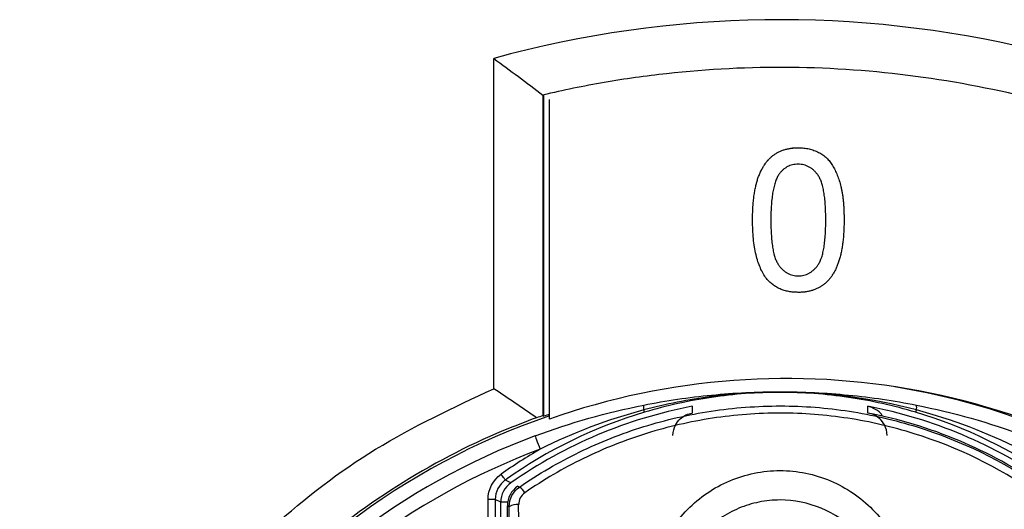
# Model space of a CAD drawing. Header units: millimetres. Extents: x 82 to 1337, y -230 to 1154.
# Tile 110 of 217: x 713 to 734, y 410 to 421. Entities that reach past the tile are written whole.
import ezdxf

# ---------------------------------------------------------------- set-up
doc = ezdxf.new("R2010")
doc.units = ezdxf.units.MM

msp = doc.modelspace()

# ---------------------------------------------------------------- linework, layer by layer
at = {"color": 7, "linetype": 'Continuous', "lineweight": 25}
for p, q in [((722.866, 412.881), (722.866, 419.816)), ((723.901, 419.048), (723.901, 412.317)), ((723.918, 419.043), (723.901, 419.048)), ((723.918, 412.304), (723.918, 419.043)), ((724.041, 418.94), (724.041, 418.954)), ((724.041, 412.244), (724.041, 418.94)), ((729.267, 417.941), (729.267, 417.941)), ((728.306, 416.421), (728.306, 416.421)), ((729.844, 416.422), (729.844, 416.423)), ((730.229, 416.421), (730.229, 416.421)), ((729.267, 415.25), (729.267, 415.25)), ((726.033, 412.387), (726.019, 412.435)), ((731.734, 412.387), (731.748, 412.435)), ((723.901, 412.317), (723.918, 412.304)), ((723.371, 410.834), (723.407, 410.816)), ((722.748, 405.964), (722.748, 410.556)), ((722.898, 410.556), (722.898, 406.006)), ((723.014, 410.495), (722.898, 410.556)), ((723.191, 410.403), (723.154, 410.422))]:
    msp.add_line(p, q, dxfattribs=at)
at = {"color": 7, "linetype": 'Continuous', "lineweight": 25, "flags": 128}
for points in [[(727.04, 412.513), (727.04, 412.495), (727.039, 412.424), (727.039, 412.37)], [(730.728, 412.37), (730.728, 412.388), (730.727, 412.459), (730.727, 412.513)], [(723.736, 411.89), (723.738, 411.884), (723.743, 411.868), (723.753, 411.843), (723.766, 411.808), (723.782, 411.765), (723.8, 411.716), (723.82, 411.664), (723.84, 411.609)], [(723.109, 410.964), (723.107, 410.966), (723.102, 410.974), (723.094, 410.985), (723.083, 411), (723.07, 411.019), (723.055, 411.04), (723.039, 411.062), (723.022, 411.086)], [(722.898, 410.556), (722.895, 410.556), (722.886, 410.556), (722.872, 410.556), (722.853, 410.556), (722.831, 410.556), (722.805, 410.556), (722.777, 410.556), (722.748, 410.556)]]:
    msp.add_lwpolyline(points, dxfattribs=at)
at = {"color": 8, "linetype": 'Continuous', "lineweight": 25, "flags": 128}
msp.add_lwpolyline([(723.16, 410.495), (723.102, 410.495), (723.055, 410.495), (723.026, 410.495), (723.014, 410.495)], dxfattribs=at)
at = {"color": 7, "linetype": 'Continuous', "lineweight": 25}
for centre, radius, start, end in [((728.888, 397.925), 22.704, 349.8293, 105.3813), ((729.018, 398.098), 14.997, 349.1186, 109.386), ((728.883, 398.114), 15, 360, 80.7435), ((728.883, 402.817), 9.869, 100.7653, 124.9639), ((726.216, 412.487), 0.204, 166.0845, 194.9747), ((728.883, 402.817), 9.869, 55.0361, 79.2347), ((731.551, 412.487), 0.204, 345.0253, 13.9155), ((728.883, 398.114), 15, 108.8358, 181.7176), ((728.883, 402.817), 9.985, 106.5862, 125.3307), ((728.883, 398.123), 15.025, 108.8031, 109.2962), ((728.883, 402.817), 9.729, 55.4865, 79.0699), ((728.883, 402.817), 9.985, 54.6693, 73.4138), ((728.883, 398.067), 14.75, 110.4268, 246.6273), ((728.883, 402.817), 10.135, 119.8409, 125.3307), ((702.592, 369.108), 46.613, 63.7236, 63.8864), ((723.515, 410.495), 0.5, 124.9735, 179.9904), ((723.654, 410.422), 0.5, 124.5232, 179.9903), ((723.237, 410.542), 0.322, 28.6286, 58.1907), ((723.345, 410.182), 0.269, 80.3113, 125.0166)]:
    msp.add_arc(centre, radius, start, end, dxfattribs=at)
at = {"color": 8, "linetype": 'Continuous', "lineweight": 25}
msp.add_arc((728.883, 398.067), 14.45, 110.4268, 246.1122, dxfattribs=at)
at = {"color": 7, "linetype": 'Continuous', "lineweight": 25}
for centre, major_axis, ratio, start_param, end_param in [((728.631, 398.123), (14.951, -0.597), 0.999858, 1.932317, 1.941959), ((721.897, 393.317), (0, 76.05), 0.017455, 4.803873, 4.938988), ((722.097, 393.317), (0, 76.25), 0.017409, 4.803873, 4.938988)]:
    msp.add_ellipse(centre, major_axis=major_axis, ratio=ratio, start_param=start_param, end_param=end_param, dxfattribs=at)
for points in [[(722.866, 419.816), (723.212, 419.564), (723.558, 419.308), (723.901, 419.048)], [(723.736, 411.89), (724.479, 412.167), (725.242, 412.383), (726.018, 412.536)], [(726.019, 412.435), (725.266, 412.235), (724.536, 411.958), (723.84, 411.609)], [(733.927, 411.609), (733.231, 411.958), (732.5, 412.235), (731.748, 412.435)], [(731.749, 412.536), (732.524, 412.383), (733.288, 412.167), (734.031, 411.89)], [(722.748, 410.556), (722.748, 410.764), (722.852, 410.965), (723.022, 411.086)], [(723.109, 410.964), (722.978, 410.871), (722.898, 410.716), (722.898, 410.556)], [(723.191, 410.403), (723.19, 410.566), (723.272, 410.723), (723.407, 410.816)], [(723.52, 410.697), (723.439, 410.64), (723.39, 410.545), (723.391, 410.448)], [(723.02, 401.63), (723.02, 404.585), (723.014, 407.54), (723.014, 410.495)], [(723.145, 400.801), (723.15, 404.008), (723.154, 407.215), (723.154, 410.422)]]:
    msp.add_open_spline(points, degree=3, dxfattribs=at)
for points, knots in [([(750.362, 394.974), (750.601, 396.714), (750.629, 398.456), (750.354, 401.074), (750.208, 401.95), (749.815, 403.657), (749.568, 404.493), (748.976, 406.132), (748.63, 406.935), (748.034, 408.114), (747.822, 408.503), (747.379, 409.262), (747.146, 409.634), (745.932, 411.45), (744.797, 412.774), (742.837, 414.561), (742.152, 415.114), (741.076, 415.878), (740.709, 416.122), (739.96, 416.588), (739.577, 416.811), (737.643, 417.857), (736.02, 418.494), (733.473, 419.155), (732.601, 419.325), (730.862, 419.555), (729.992, 419.617), (728.248, 419.636), (727.375, 419.593), (726.063, 419.448), (725.624, 419.386), (724.756, 419.236), (724.326, 419.148), (723.901, 419.048)], [0, 0, 0, 0, 0.125, 0.125, 0.1875, 0.1875, 0.25, 0.25, 0.3125, 0.3125, 0.34375, 0.34375, 0.375, 0.375, 0.5, 0.5, 0.5625, 0.5625, 0.59375, 0.59375, 0.625, 0.625, 0.75, 0.75, 0.8125, 0.8125, 0.875, 0.875, 0.9375, 0.9375, 0.96875, 0.96875, 1, 1, 1, 1]), ([(728.306, 416.421), (728.306, 416.464), (728.307, 416.548), (728.311, 416.671), (728.32, 416.788), (728.332, 416.898), (728.346, 417.002), (728.365, 417.1), (728.387, 417.192), (728.412, 417.279), (728.44, 417.359), (728.472, 417.435), (728.508, 417.504), (728.546, 417.569), (728.588, 417.629), (728.632, 417.684), (728.68, 417.732), (728.732, 417.776), (728.787, 417.815), (728.846, 417.849), (728.907, 417.878), (728.973, 417.9), (729.042, 417.918), (729.114, 417.932), (729.189, 417.94), (729.241, 417.94), (729.267, 417.941)], [0, 0, 0, 0, 0.063114, 0.123615, 0.180974, 0.235261, 0.287101, 0.336031, 0.382382, 0.426334, 0.468211, 0.50825, 0.546628, 0.58365, 0.618994, 0.653583, 0.687156, 0.720422, 0.75323, 0.78626, 0.819504, 0.853545, 0.888308, 0.923996, 0.96135, 1, 1, 1, 1]), ([(728.306, 416.421), (728.306, 416.464), (728.307, 416.548), (728.311, 416.671), (728.32, 416.787), (728.332, 416.898), (728.346, 417.002), (728.365, 417.1), (728.387, 417.192), (728.412, 417.278), (728.44, 417.359), (728.472, 417.434), (728.508, 417.504), (728.546, 417.569), (728.588, 417.628), (728.632, 417.683), (728.68, 417.732), (728.732, 417.776), (728.787, 417.815), (728.846, 417.848), (728.907, 417.878), (728.973, 417.9), (729.042, 417.918), (729.114, 417.931), (729.189, 417.939), (729.241, 417.94), (729.267, 417.941)], [0, 0, 0, 0, 0.063114, 0.123615, 0.180974, 0.235261, 0.287101, 0.336031, 0.382382, 0.426334, 0.468211, 0.50825, 0.546628, 0.58365, 0.618994, 0.653583, 0.687156, 0.720422, 0.75323, 0.78626, 0.819504, 0.853545, 0.888308, 0.923996, 0.96135, 1, 1, 1, 1]), ([(729.267, 417.941), (729.306, 417.94), (729.381, 417.938), (729.492, 417.919), (729.596, 417.888), (729.694, 417.847), (729.783, 417.793), (729.863, 417.729), (729.933, 417.653), (729.991, 417.566), (730.042, 417.47), (730.088, 417.364), (730.129, 417.248), (730.158, 417.145), (730.179, 417.055), (730.192, 416.981), (730.204, 416.902), (730.212, 416.817), (730.22, 416.726), (730.225, 416.63), (730.228, 416.528), (730.228, 416.457), (730.229, 416.421)], [0, 0, 0, 0, 0.056724, 0.111437, 0.164368, 0.216435, 0.267641, 0.31736, 0.367473, 0.41821, 0.471404, 0.527966, 0.588061, 0.652134, 0.686345, 0.723264, 0.76261, 0.804739, 0.84943, 0.896711, 0.94689, 1, 1, 1, 1]), ([(729.267, 417.941), (729.306, 417.939), (729.381, 417.937), (729.492, 417.919), (729.596, 417.888), (729.694, 417.846), (729.783, 417.793), (729.863, 417.728), (729.933, 417.653), (729.991, 417.566), (730.042, 417.469), (730.088, 417.363), (730.129, 417.248), (730.158, 417.144), (730.179, 417.055), (730.192, 416.981), (730.204, 416.902), (730.212, 416.816), (730.22, 416.726), (730.225, 416.629), (730.228, 416.527), (730.228, 416.457), (730.229, 416.421)], [0, 0, 0, 0, 0.056724, 0.111437, 0.164368, 0.216435, 0.267641, 0.31736, 0.367473, 0.41821, 0.471404, 0.527966, 0.588061, 0.652134, 0.686345, 0.723264, 0.76261, 0.804739, 0.84943, 0.896711, 0.94689, 1, 1, 1, 1]), ([(729.263, 417.595), (729.243, 417.594), (729.204, 417.593), (729.147, 417.583), (729.092, 417.567), (729.04, 417.545), (728.992, 417.515), (728.945, 417.48), (728.903, 417.437), (728.877, 417.405), (728.864, 417.389)], [0, 0, 0, 0, 0.127665, 0.251739, 0.372753, 0.492147, 0.61407, 0.737197, 0.865607, 1, 1, 1, 1]), ([(729.844, 416.422), (729.844, 416.479), (729.843, 416.587), (729.835, 416.742), (729.823, 416.881), (729.806, 417.007), (729.783, 417.117), (729.756, 417.213), (729.724, 417.294), (729.685, 417.361), (729.642, 417.416), (729.597, 417.464), (729.549, 417.505), (729.497, 417.537), (729.443, 417.563), (729.386, 417.582), (729.325, 417.593), (729.284, 417.594), (729.263, 417.595)], [0, 0, 0, 0, 0.115629, 0.221541, 0.317048, 0.403151, 0.480181, 0.547649, 0.607036, 0.658652, 0.705723, 0.749804, 0.792587, 0.833874, 0.874768, 0.915223, 0.956881, 1, 1, 1, 1]), ([(728.864, 417.389), (728.85, 417.365), (728.819, 417.315), (728.786, 417.227), (728.756, 417.127), (728.731, 417.013), (728.713, 416.885), (728.699, 416.743), (728.692, 416.587), (728.691, 416.479), (728.69, 416.422)], [0, 0, 0, 0, 0.083888, 0.177154, 0.282514, 0.3994, 0.529491, 0.672802, 0.829536, 1, 1, 1, 1]), ([(728.597, 415.193), (728.573, 415.227), (728.524, 415.298), (728.467, 415.418), (728.416, 415.551), (728.376, 415.698), (728.344, 415.859), (728.321, 416.034), (728.308, 416.223), (728.307, 416.354), (728.306, 416.421)], [0, 0, 0, 0, 0.097421, 0.200886, 0.311172, 0.429798, 0.55774, 0.694715, 0.84213, 1, 1, 1, 1]), ([(728.69, 416.423), (728.691, 416.365), (728.691, 416.255), (728.699, 416.097), (728.712, 415.955), (728.73, 415.828), (728.752, 415.717), (728.781, 415.621), (728.814, 415.54), (728.854, 415.475), (728.898, 415.422), (728.943, 415.376), (728.991, 415.337), (729.041, 415.305), (729.095, 415.28), (729.15, 415.263), (729.208, 415.252), (729.247, 415.251), (729.267, 415.25)], [0, 0, 0, 0, 0.1184055, 0.2266543, 0.3240923, 0.4117048, 0.4890259, 0.5569094, 0.6162333, 0.6673493, 0.7135124, 0.7576965, 0.7994925, 0.8399761, 0.8798857, 0.9191487, 0.9592274, 1, 1, 1, 1]), ([(728.69, 416.422), (728.691, 416.365), (728.691, 416.254), (728.699, 416.096), (728.712, 415.954), (728.73, 415.828), (728.752, 415.716), (728.781, 415.621), (728.814, 415.54), (728.854, 415.475), (728.898, 415.422), (728.943, 415.376), (728.991, 415.337), (729.041, 415.305), (729.095, 415.28), (729.15, 415.262), (729.208, 415.252), (729.247, 415.251), (729.267, 415.25)], [0, 0, 0, 0, 0.1184055, 0.2266543, 0.3240923, 0.4117048, 0.4890259, 0.5569094, 0.6162333, 0.6673493, 0.7135124, 0.7576965, 0.7994925, 0.8399761, 0.8798857, 0.9191487, 0.9592274, 1, 1, 1, 1]), ([(729.267, 415.25), (729.287, 415.251), (729.326, 415.252), (729.384, 415.263), (729.44, 415.281), (729.493, 415.306), (729.543, 415.337), (729.591, 415.376), (729.637, 415.422), (729.68, 415.476), (729.72, 415.541), (729.753, 415.622), (729.782, 415.718), (729.805, 415.829), (729.822, 415.955), (729.835, 416.097), (729.843, 416.255), (729.844, 416.365), (729.844, 416.423)], [0, 0, 0, 0, 0.040782, 0.08087, 0.120268, 0.160187, 0.20046, 0.242265, 0.286459, 0.332952, 0.384431, 0.443389, 0.511681, 0.58902, 0.676245, 0.773705, 0.881568, 1, 1, 1, 1]), ([(729.267, 415.25), (729.287, 415.251), (729.326, 415.252), (729.384, 415.262), (729.44, 415.281), (729.493, 415.305), (729.543, 415.337), (729.591, 415.376), (729.637, 415.422), (729.68, 415.476), (729.72, 415.541), (729.753, 415.622), (729.782, 415.717), (729.805, 415.829), (729.822, 415.955), (729.835, 416.097), (729.843, 416.254), (729.844, 416.365), (729.844, 416.422)], [0, 0, 0, 0, 0.040782, 0.08087, 0.120268, 0.160187, 0.20046, 0.242265, 0.286459, 0.332952, 0.384431, 0.443389, 0.511681, 0.58902, 0.676245, 0.773705, 0.881568, 1, 1, 1, 1]), ([(730.229, 416.421), (730.228, 416.378), (730.228, 416.295), (730.223, 416.173), (730.214, 416.058), (730.204, 415.948), (730.187, 415.844), (730.17, 415.746), (730.148, 415.654), (730.123, 415.568), (730.095, 415.487), (730.063, 415.412), (730.029, 415.342), (729.99, 415.277), (729.949, 415.217), (729.904, 415.162), (729.856, 415.113), (729.804, 415.069), (729.749, 415.03), (729.691, 414.996), (729.628, 414.968), (729.563, 414.944), (729.494, 414.926), (729.421, 414.913), (729.345, 414.905), (729.294, 414.904), (729.267, 414.904)], [0, 0, 0, 0, 0.062874, 0.122837, 0.179657, 0.23396, 0.285595, 0.334513, 0.380905, 0.424895, 0.466529, 0.506488, 0.545032, 0.581831, 0.617448, 0.652067, 0.68588, 0.719175, 0.752182, 0.78524, 0.818656, 0.852548, 0.887626, 0.923635, 0.961022, 1, 1, 1, 1]), ([(729.267, 414.904), (729.232, 414.905), (729.165, 414.907), (729.066, 414.92), (728.973, 414.943), (728.886, 414.974), (728.805, 415.015), (728.729, 415.066), (728.659, 415.124), (728.618, 415.17), (728.597, 415.193)], [0, 0, 0, 0, 0.137903, 0.268873, 0.395178, 0.517089, 0.636743, 0.756222, 0.876628, 1, 1, 1, 1]), ([(723.032, 383.233), (722.971, 383.251), (722.052, 383.534), (720.421, 384.474), (718.244, 386.056), (716.377, 388.018), (714.869, 390.259), (713.751, 392.722), (713.07, 395.339), (712.83, 398.034), (713.054, 400.73), (713.72, 403.353), (714.825, 405.822), (716.321, 408.079), (718.185, 410.037), (720.36, 411.712), (722.021, 412.487), (722.866, 412.881)], [0, 0, 0, 0, 0.005064, 0.075858, 0.146683, 0.217507, 0.288374, 0.359241, 0.430138, 0.501036, 0.571958, 0.642879, 0.713815, 0.784751, 0.85566, 0.926569, 1, 1, 1, 1]), ([(723.764, 412.271), (723.615, 412.374), (723.466, 412.477), (723.316, 412.578), (723.166, 412.68), (723.016, 412.781), (722.866, 412.881)], [0, 0, 0, 0, 0.000702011, 0.000702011, 0.000702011, 0.001404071, 0.001404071, 0.001404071, 0.001404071]), ([(726.018, 412.536), (726.489, 412.63), (726.966, 412.7), (727.922, 412.794), (728.402, 412.817), (729.366, 412.817), (729.846, 412.794), (730.801, 412.7), (731.278, 412.63), (731.749, 412.536)], [0, 0, 0, 0, 0.25, 0.25, 0.5, 0.5, 0.75, 0.75, 1, 1, 1, 1]), ([(731.748, 412.435), (730.814, 412.682), (729.848, 412.809), (728.398, 412.808), (727.917, 412.777), (726.96, 412.652), (726.486, 412.558), (726.019, 412.435)], [0, 0, 0, 0, 0.5, 0.5, 0.75, 0.75, 1, 1, 1, 1]), ([(731.734, 412.387), (731.271, 412.525), (730.8, 412.629), (729.845, 412.769), (729.363, 412.804), (728.398, 412.804), (727.919, 412.769), (726.967, 412.629), (726.496, 412.525), (726.033, 412.387)], [0, 0, 0, 0, 0.25, 0.25, 0.5, 0.5, 0.75, 0.75, 1, 1, 1, 1]), ([(723.407, 410.816), (723.808, 411.092), (724.227, 411.336), (725.101, 411.76), (725.558, 411.941), (726.483, 412.228), (726.954, 412.336), (727.914, 412.482), (728.406, 412.519), (729.379, 412.518), (729.862, 412.481), (730.579, 412.371), (730.818, 412.326), (731.292, 412.216), (731.529, 412.152), (732.692, 411.789), (733.558, 411.368), (734.36, 410.816)], [0, 0, 0, 0, 0.125, 0.125, 0.25, 0.25, 0.375, 0.375, 0.5, 0.5, 0.625, 0.625, 0.6875, 0.6875, 0.75, 0.75, 1, 1, 1, 1]), ([(731.037, 412.305), (731.036, 412.306), (731, 412.38), (730.892, 412.448), (730.784, 412.5), (730.728, 412.512), (730.727, 412.513)], [0, 0, 0, 0, 0.0019, 0.514961, 0.991507, 1, 1, 1, 1]), ([(723.764, 412.271), (723.533, 412.183), (722.513, 411.796), (720.792, 410.885), (718.761, 409.353), (717.024, 407.491), (715.616, 405.37), (714.592, 403.039), (713.965, 400.571), (713.771, 398.031), (713.997, 395.493), (714.655, 393.031), (715.709, 390.711), (717.144, 388.604), (718.911, 386.771), (720.882, 385.284), (722.341, 384.606), (723.032, 384.286)], [0, 0, 0, 0, 0.020578, 0.090981, 0.161384, 0.231796, 0.302207, 0.372667, 0.443127, 0.513629, 0.584131, 0.65465, 0.725169, 0.795672, 0.866175, 0.936637, 1, 1, 1, 1]), ([(734.247, 410.697), (733.462, 411.238), (732.614, 411.652), (731.475, 412.008), (731.243, 412.071), (730.778, 412.179), (730.545, 412.224), (729.842, 412.331), (729.369, 412.368), (728.416, 412.369), (727.933, 412.332), (726.993, 412.189), (726.532, 412.083), (725.626, 411.801), (725.179, 411.623), (724.323, 411.207), (723.913, 410.967), (723.52, 410.697)], [0, 0, 0, 0, 0.25, 0.25, 0.3125, 0.3125, 0.375, 0.375, 0.5, 0.5, 0.625, 0.625, 0.75, 0.75, 0.875, 0.875, 1, 1, 1, 1]), ([(726.633, 411.897), (726.633, 411.988), (726.656, 412.056), (726.712, 412.168), (726.746, 412.211), (726.859, 412.317), (726.947, 412.356), (727.039, 412.37)], [0, 0, 0, 0, 0.25, 0.25, 0.5, 0.5, 1, 1, 1, 1]), ([(731.133, 411.897), (731.133, 411.988), (731.111, 412.056), (731.055, 412.168), (731.02, 412.211), (730.908, 412.317), (730.82, 412.356), (730.728, 412.37)], [0, 0, 0, 0, 0.25, 0.25, 0.5, 0.5, 1, 1, 1, 1]), ([(726.146, 408.416), (726.147, 408.594), (726.165, 408.774), (726.234, 409.122), (726.285, 409.291), (726.42, 409.62), (726.504, 409.78), (726.7, 410.077), (726.812, 410.215), (727.064, 410.473), (727.202, 410.588), (727.499, 410.789), (727.659, 410.877), (727.992, 411.017), (728.164, 411.07), (728.519, 411.142), (728.703, 411.161), (729.244, 411.161), (729.608, 411.088), (730.278, 410.805), (730.577, 410.6), (730.956, 410.215), (731.067, 410.076), (731.262, 409.78), (731.347, 409.62), (731.481, 409.291), (731.532, 409.122), (731.602, 408.774), (731.62, 408.594), (731.62, 408.416)], [0, 0, 0, 0, 0.0625, 0.0625, 0.125, 0.125, 0.1875, 0.1875, 0.25, 0.25, 0.3125, 0.3125, 0.375, 0.375, 0.4375, 0.4375, 0.5, 0.5, 0.625, 0.625, 0.75, 0.75, 0.8125, 0.8125, 0.875, 0.875, 0.9375, 0.9375, 1, 1, 1, 1]), ([(731.12, 408.317), (731.12, 408.463), (731.105, 408.608), (731.048, 408.89), (731.006, 409.027), (730.896, 409.294), (730.828, 409.423), (730.668, 409.663), (730.577, 409.776), (730.269, 410.088), (730.024, 410.254), (729.476, 410.484), (729.179, 410.544), (728.735, 410.544), (728.585, 410.529), (728.295, 410.47), (728.154, 410.427), (727.882, 410.313), (727.751, 410.242), (727.509, 410.078), (727.396, 409.985), (727.19, 409.776), (727.099, 409.664), (726.939, 409.423), (726.87, 409.294), (726.76, 409.027), (726.719, 408.89), (726.662, 408.608), (726.647, 408.463), (726.646, 408.317)], [0, 0, 0, 0, 0.0625, 0.0625, 0.125, 0.125, 0.1875, 0.1875, 0.25, 0.25, 0.375, 0.375, 0.5, 0.5, 0.5625, 0.5625, 0.625, 0.625, 0.6875, 0.6875, 0.75, 0.75, 0.8125, 0.8125, 0.875, 0.875, 0.9375, 0.9375, 1, 1, 1, 1])]:
    msp.add_open_spline(points, degree=3, knots=knots, dxfattribs=at)

doc.saveas('drawing.dxf')
